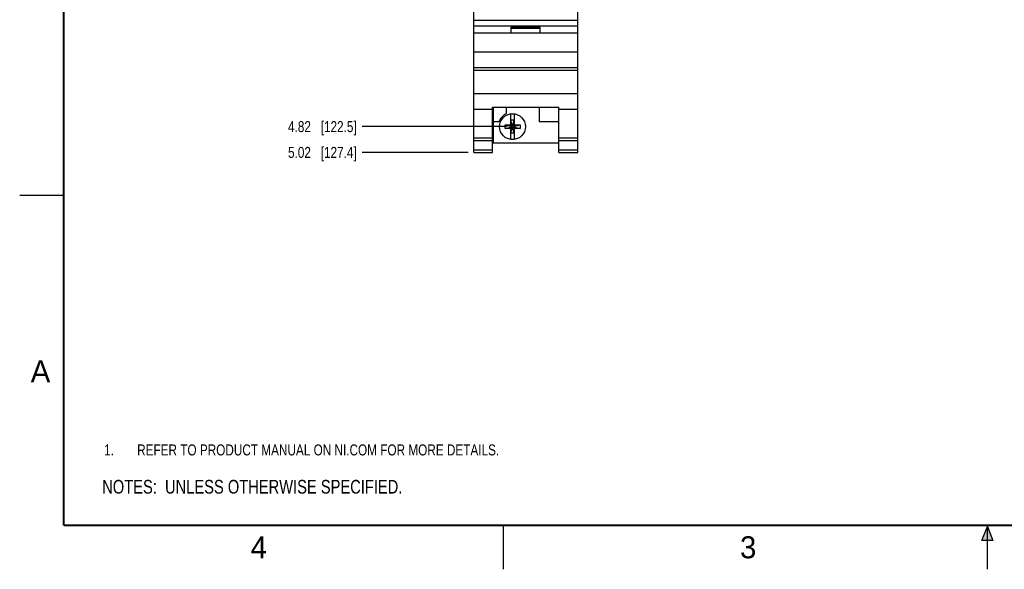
# Model space of a CAD drawing. Header units: inches. Extents: x 0 to 22, y 0 to 17.
# Tile 1 of 24: x 0 to 11.2, y 0 to 6.2. Entities that reach past the tile are written whole.
import ezdxf

# ---------------------------------------------------------------- set-up
doc = ezdxf.new("R2010")
doc.units = ezdxf.units.IN
doc.header["$LTSCALE"] = 1.21
doc.header["$MEASUREMENT"] = 0
doc.layers.get('0').update_dxf_attribs({"linetype": 'CONTINUOUS'})
doc.layers.add('DETAIL', color=7, linetype='CONTINUOUS')
doc.layers.add('DIMENSIONS', color=7, linetype='CONTINUOUS')
doc.styles.get("Standard").update_dxf_attribs({"font": 'txt', "width": 0.8})
doc.styles.add('TEXTSTYLE_2', font='txt')
doc.dimstyles.new('DIMSTYLE_1', dxfattribs={"dimtxt": 0.125, "dimasz": 0.18, "dimexe": 0.18, "dimexo": 0.0625, "dimgap": 0.09, "dimtad": 0, "dimtih": 1, "dimtoh": 1, "dimlfac": 0.666667, "dimzin": 4, "dimdsep": 46, "dimtxsty": 'STANDARD', "dimblk": '_FILLED', "dimblk1": '_FILLED', "dimblk2": '_FILLED', "dimcen": 0.09, "dimadec": 0, "dimazin": 0, "dimtp": 0.01, "dimtm": 0.01, "dimtfac": 1, "dimtofl": 0, "dimtmove": 0, "dimatfit": 3, "dimldrblk": '_FILLED', "dimfxl": 1, "dimtolj": 1, "dimtzin": 4, "dimarcsym": 0})

# ---------------------------------------------------------------- blocks, each defined once
blk = doc.blocks.new('*D4')
at = {"layer": 'DIMENSIONS', "color": 2, "linetype": 'CONTINUOUS'}
blk.add_line((5.54, 5.03), (3.894, 5.03), dxfattribs=at)
at = {"layer": 'DIMENSIONS', "color": 2, "linetype": 'CONTINUOUS', "insert": (3.831, 5.093), "char_height": 0.125, "width": 1.225, "attachment_point": 3, "line_spacing_factor": 0.9}
blk.add_mtext('4.82{\\Ftxt.shx;\\W1.000000;\\H0.125000; }[122.5]', dxfattribs=at)
blk = doc.blocks.new('_FILLED')
at = {"color": 0, "linetype": 'BYBLOCK'}
blk.add_solid([(0, 0), (-1, 0.174), (-1, -0.174)], dxfattribs=at)
blk = doc.blocks.new('*D5')
at = {"layer": 'DIMENSIONS', "color": 2, "linetype": 'CONTINUOUS'}
blk.add_line((5.099, 4.738), (3.894, 4.738), dxfattribs=at)
at = {"layer": 'DIMENSIONS', "color": 2, "linetype": 'CONTINUOUS', "insert": (3.831, 4.8), "char_height": 0.125, "width": 1.225, "attachment_point": 3, "line_spacing_factor": 0.9}
blk.add_mtext('5.02{\\Ftxt.shx;\\W1.000000;\\H0.125000; }[127.4]', dxfattribs=at)
blk = doc.blocks.new('NOTES_HEADER_BL0', base_point=(3.1215, 0.9375))
at = {"layer": 'DETAIL', "color": 2, "linetype": 'CONTINUOUS', "width": 0.8}
blk.add_text('NOTES:  UNLESS OTHERWISE SPECIFIED.', height=0.156, dxfattribs=at).set_placement((0.9375, 0.8595))
blk = doc.blocks.new('CUSTOM_NOTE_BL1', base_point=(3.698, 1.356))
at = {"layer": 'DETAIL', "color": 2, "linetype": 'CONTINUOUS', "width": 0.8}
for s, p in [('1.', (0.96, 1.294)), ('REFER TO PRODUCT MANUAL ON NI.COM FOR MORE DETAILS.', (1.335, 1.294))]:
    blk.add_text(s, height=0.125, dxfattribs=at).set_placement(p)

msp = doc.modelspace()

# ---------------------------------------------------------------- hatches: boundary and pattern name
at = {"linetype": 'CONTINUOUS'}
msp.add_hatch(color=2, dxfattribs=at).paths.add_polyline_path([(10.938, 0.329), (11, 0.485), (11.062, 0.329)])

# ---------------------------------------------------------------- linework, layer by layer
at = {"color": 7, "linetype": 'CONTINUOUS'}
for p, q in [((5.161, 4.738), (5.161, 12.445)), ((6.343, 4.738), (6.343, 12.445)), ((5.161, 6.241), (6.343, 6.241)), ((5.161, 6.176), (6.343, 6.176)), ((5.587, 6.161), (5.917, 6.161)), ((5.587, 6.091), (5.587, 6.161)), ((5.917, 6.091), (5.917, 6.161)), ((6.343, 6.091), (5.161, 6.091)), ((5.587, 6.151), (5.917, 6.151)), ((5.161, 5.881), (6.343, 5.881)), ((5.161, 5.701), (6.343, 5.701)), ((5.161, 5.671), (6.343, 5.671)), ((5.161, 5.408), (6.343, 5.408)), ((5.161, 5.228), (5.374, 5.228)), ((5.374, 5.251), (6.13, 5.251)), ((5.374, 4.738), (5.374, 5.251)), ((5.383, 5.251), (5.383, 4.847)), ((5.529, 5.251), (5.529, 5.176)), ((5.582, 5.048), (5.582, 5.172)), ((5.623, 5.048), (5.623, 5.172)), ((5.904, 5.251), (5.904, 5.087)), ((6.13, 4.738), (6.13, 5.251)), ((6.13, 5.228), (6.343, 5.228)), ((5.383, 5.087), (5.449, 5.087)), ((5.517, 5.009), (5.688, 5.051)), ((5.517, 5.051), (5.582, 5.051)), ((5.517, 5.051), (5.688, 5.009)), ((5.517, 5.009), (5.517, 5.051)), ((5.582, 5.048), (5.585, 5.048)), ((5.62, 5.103), (5.585, 5.103)), ((5.62, 4.957), (5.585, 5.103)), ((5.585, 5.103), (5.585, 5.048)), ((5.585, 4.957), (5.62, 5.103)), ((5.62, 5.013), (5.585, 5.048)), ((5.585, 5.013), (5.62, 5.048)), ((5.62, 5.048), (5.62, 5.103)), ((5.623, 5.048), (5.62, 5.048)), ((5.623, 5.051), (5.688, 5.051)), ((5.688, 5.051), (5.688, 5.009)), ((5.904, 5.087), (6.13, 5.087)), ((5.582, 5.009), (5.517, 5.009)), ((5.582, 5.013), (5.585, 5.013)), ((5.582, 4.888), (5.582, 5.013)), ((5.585, 5.013), (5.585, 4.957)), ((5.62, 4.957), (5.585, 4.957)), ((5.623, 5.013), (5.62, 5.013)), ((5.62, 4.957), (5.62, 5.013)), ((5.623, 4.888), (5.623, 5.013)), ((5.688, 5.009), (5.623, 5.009)), ((5.161, 4.903), (5.374, 4.903)), ((5.161, 4.874), (5.374, 4.874)), ((5.383, 4.847), (6.13, 4.847)), ((6.13, 4.903), (6.343, 4.903)), ((6.13, 4.874), (6.343, 4.874)), ((5.161, 4.765), (5.374, 4.765)), ((5.161, 4.738), (5.374, 4.738)), ((6.13, 4.765), (6.343, 4.765)), ((6.13, 4.738), (6.343, 4.738))]:
    msp.add_line(p, q, dxfattribs=at)
at = {"color": 2, "linetype": 'CONTINUOUS'}
for p, q in [((0, 4.25), (0.5, 4.25)), ((5.5, 0), (5.5, 0.5)), ((10.938, 0.329), (11, 0.485)), ((11, 0.485), (11.062, 0.329)), ((11, 0), (11, 0.485)), ((11.062, 0.329), (10.938, 0.329))]:
    msp.add_line(p, q, dxfattribs=at)
at = {"color": 7, "linetype": 'CONTINUOUS', "const_width": 0.02}
for points in [[(0.5, 16.5), (0.5, 0.5)], [(0.5, 0.5), (21.5, 0.5)]]:
    msp.add_lwpolyline(points, dxfattribs=at)
at = {"color": 7, "linetype": 'CONTINUOUS'}
msp.add_circle((5.602, 5.03), 0.147, dxfattribs=at)
for radius, start, end in [(0.164, 116.7143, 159.5968), (0.143, 81.7166, 98.2834), (0.143, 261.7166, 278.2834)]:
    msp.add_arc((5.602, 5.03), radius, start, end, dxfattribs=at)

# ---------------------------------------------------------------- block references
at = {"layer": 'DETAIL', "color": 2, "linetype": 'CONTINUOUS'}
for name, p in [('CUSTOM_NOTE_BL1', (3.698, 1.356)), ('NOTES_HEADER_BL0', (3.122, 0.938))]:
    msp.add_blockref(name, p, dxfattribs=at)

# ---------------------------------------------------------------- texts
at = {"color": 2, "linetype": 'CONTINUOUS', "char_height": 0.25, "width": 0.25, "attachment_point": 1, "line_spacing_factor": 0.9, "style": 'TEXTSTYLE_2'}
for s, insert in [('A', (0.125, 2.375)), ('4', (2.625, 0.375)), ('3', (8.188, 0.375))]:
    msp.add_mtext(s, dxfattribs=dict(at, insert=insert))

# ---------------------------------------------------------------- dimensions: what is measured, and where the dimension line sits
at = {"layer": 'DIMENSIONS', "color": 2, "linetype": 'CONTINUOUS'}
for feature_location, offset, origin, picture, middle in [((5.54, 5.03), (-1.646, 0), (5.602, 12.262), '*D4', (2.969, 5.03)), ((5.099, 4.738), (-1.205, 0), (5.161, 12.262), '*D5', (2.969, 4.738))]:
    dim = msp.add_ordinate_dim(feature_location=feature_location, offset=offset, dtype=0, origin=origin, dimstyle='DIMSTYLE_1', dxfattribs=at)
    dim.commit()
    dim.dimension.update_dxf_attribs({"geometry": picture, "text_midpoint": middle})

doc.saveas('drawing.dxf')
